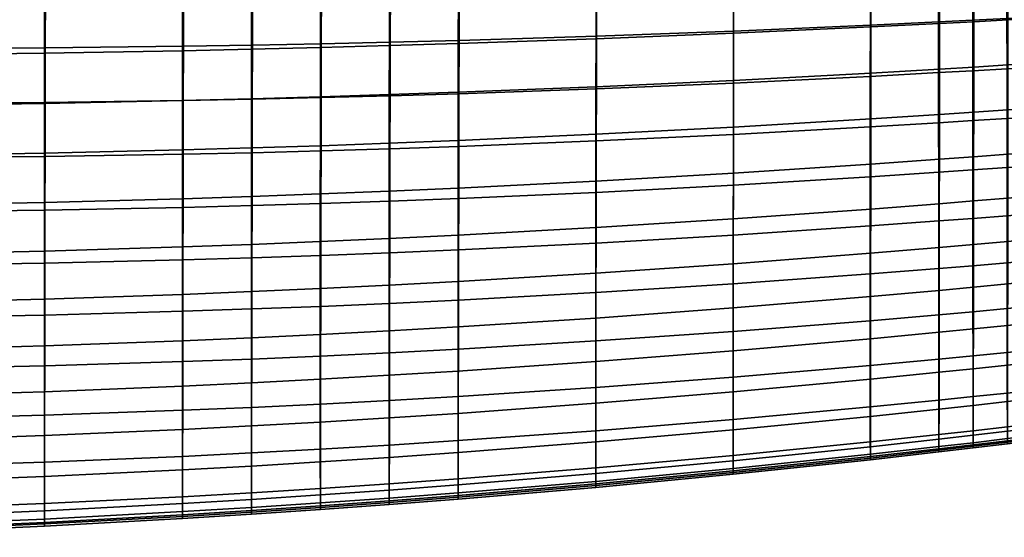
# Model space of a CAD drawing. Header units: millimetres. Extents: x -243 to 243, y -281 to 271.
# Tile 34 of 105: x 62 to 154, y -280 to -232. Entities that reach past the tile are written whole.
import ezdxf

# ---------------------------------------------------------------- set-up
doc = ezdxf.new("R2010")
doc.units = ezdxf.units.MM
doc.header["$MEASUREMENT"] = 0
doc.layers.add('nozky', color=7, linetype='Continuous', true_color=0x1e1e1e)
doc.layers.add('sedak', color=7, linetype='Continuous', true_color=0x7faed0)

msp = doc.modelspace()

# ---------------------------------------------------------------- meshes
at = {"layer": 'nozky'}
mesh = msp.add_polyface(dxfattribs=at)
corners = [(217, -230, 5), (217.276, -227.336, 2), (217, -230, 2), (-220.808, -220.808, 5), (-220.808, -220.808, 2), (-222.634, -219.288, 2), (-224.837, -218.069, 5), (-224.837, -218.069, 2), (-227.336, -217.276, 2), (-230, -217, 5), (-230, -243, 5), (-230, -243, 2), (-227.336, -242.724, 2), (-224.837, -241.931, 5), (-224.837, -241.931, 2), (-220.808, -239.192, 5), (-222.634, -240.712, 2), (-220.808, -239.192, 2), (-219.288, -237.366, 2), (-218.069, -235.163, 5), (-218.069, -235.163, 2), (-217.276, -232.664, 2), (-217, -230, 5), (-217, -230, 2), (-218.069, -224.837, 5), (-217.276, -227.336, 2), (-218.069, -224.837, 2), (-219.288, -222.634, 2), (-219.844, -234.208), (-222.217, -237.782), (-225.792, -240.157), (-234.208, -219.844), (-225.792, -219.84), (-218.994, -230), (-219.84, -225.791), (-222.222, -222.222), (-234.207, -240.157), (-222.222, -222.222), (-222.634, -219.288, 2), (-220.808, -220.808, 2), (-225.792, -219.84), (-224.837, -218.069, 2), (-230, -218.994), (-230, -217, 2), (-227.336, -217.276, 2), (-232.664, -217.276, 2), (-230, -241.007), (-227.336, -242.724, 2), (-230, -243, 2), (-225.792, -240.157), (-224.837, -241.931, 2), (-222.217, -237.782), (-220.808, -239.192, 2), (-222.634, -240.712, 2), (-219.288, -237.366, 2), (-219.844, -234.208), (-217.276, -232.664, 2), (-218.069, -235.163, 2), (-218.994, -230), (-217, -230, 2), (-219.84, -225.791), (-218.069, -224.837, 2), (-217.276, -227.336, 2), (-219.288, -222.634, 2)]
mesh.append_faces([[corners[k] for k in face] for face in [(0, 1, 2, 2), (3, 4, 5, 5), (6, 5, 7, 7), (6, 7, 8, 8), (6, 3, 5, 5), (9, 6, 8, 8), (10, 11, 12, 12), (13, 12, 14, 14), (15, 16, 17, 17), (15, 17, 18, 18), (19, 20, 21, 21), (22, 21, 23, 23), (19, 18, 20, 20), (13, 14, 16, 16), (15, 13, 16, 16), (19, 15, 18, 18), (10, 12, 13, 13), (24, 25, 26, 26), (24, 26, 27, 27), (24, 22, 23, 25), (3, 24, 27, 4), (21, 22, 19, 19), (28, 29, 30, 30), (31, 32, 28, 28), (33, 28, 34, 34), (32, 35, 34, 34), (32, 34, 28, 28), (28, 30, 36, 36), (37, 38, 39, 39), (40, 41, 38, 38), (42, 43, 44, 44), (42, 45, 43, 43), (40, 44, 41, 41), (40, 38, 37, 37), (42, 44, 40, 40), (46, 47, 48, 48), (49, 50, 47, 47), (51, 52, 53, 53), (51, 54, 52, 52), (55, 56, 57, 57), (58, 59, 56, 56), (55, 57, 54, 54), (49, 53, 50, 50), (51, 53, 49, 49), (55, 54, 51, 51), (46, 49, 47, 47), (60, 61, 62, 62), (60, 63, 61, 61), (60, 62, 59, 58), (63, 60, 37, 37), (63, 37, 39, 39), (56, 55, 58, 58)]])
at = {"layer": 'sedak'}
mesh = msp.add_polyface(dxfattribs=at)
corners = [(83.066, -202.664, 413.298), (84.001, -210.749, 415.103), (80.778, -210.757, 414.932), (75.565, -201.96, 412.785), (77.553, -210.766, 414.771), (74.328, -210.773, 414.619), (77.544, -220.457, 417.14), (77.552, -215.644, 415.854), (84.001, -215.604, 416.186), (83.991, -220.391, 417.479), (64.639, -220.561, 416.558), (64.645, -215.707, 415.293), (77.535, -225.228, 418.496), (83.981, -225.137, 418.841), (64.632, -225.374, 417.892), (77.529, -229.974, 419.852), (83.975, -229.858, 420.2), (64.628, -230.161, 419.238), (77.525, -234.683, 421.257), (83.97, -234.542, 421.605), (64.625, -234.911, 420.637), (77.521, -239.347, 422.73), (83.966, -239.182, 423.076), (64.623, -239.616, 422.108), (77.519, -243.965, 424.279), (83.963, -243.776, 424.623), (83.96, -248.314, 426.252), (90.405, -243.565, 424.99), (90.402, -248.077, 426.614), (77.517, -248.527, 425.913), (77.597, -239.34, 463.63), (77.585, -244.362, 462.946), (84.029, -244.216, 463.419), (84.041, -239.214, 464.119), (64.691, -239.526, 462.768), (64.682, -244.583, 462.108), (77.608, -234.264, 464.135), (84.054, -234.157, 464.636), (64.701, -234.421, 463.257), (77.622, -229.143, 464.462), (84.066, -229.054, 464.973), (64.712, -229.272, 463.575), (77.636, -223.983, 464.594), (84.082, -223.91, 465.109), (64.724, -224.087, 463.707), (77.657, -218.793, 464.475), (84.104, -218.736, 464.992), (64.74, -218.874, 463.604), (77.676, -213.573, 464.178), (84.125, -213.532, 464.692), (64.755, -213.633, 463.328), (87.225, -210.74, 415.283), (90.448, -215.557, 416.555), (71.101, -210.78, 414.476), (82.809, -208.29, 464.279), (86.516, -208.274, 464.595), (74.944, -208.32, 463.681), (70.777, -208.334, 463.401), (78.954, -208.305, 463.974)]
mesh.append_faces([[corners[k] for k in face] for face in [(0, 1, 2, 2), (3, 4, 5, 5), (6, 7, 8, 9), (10, 11, 7, 6), (12, 6, 9, 13), (14, 10, 6, 12), (15, 12, 13, 16), (17, 14, 12, 15), (18, 15, 16, 19), (20, 17, 15, 18), (21, 18, 19, 22), (23, 20, 18, 21), (24, 21, 22, 25), (26, 25, 27, 28), (29, 24, 25, 26), (30, 31, 32, 33), (34, 35, 31, 30), (36, 30, 33, 37), (38, 34, 30, 36), (39, 36, 37, 40), (41, 38, 36, 39), (42, 39, 40, 43), (44, 41, 39, 42), (45, 42, 43, 46), (47, 44, 42, 45), (48, 45, 46, 49), (50, 47, 45, 48), (8, 2, 1, 1), (4, 7, 5, 5), (7, 4, 2, 2), (1, 51, 8, 8), (51, 52, 8, 8), (53, 5, 7, 7), (7, 2, 8, 8), (54, 49, 55, 55), (50, 48, 56, 57), (54, 58, 48, 49), (48, 58, 56, 56)]])
mesh = msp.add_polyface(dxfattribs=at)
corners = [(51.725, -220.629, 416.091), (51.729, -215.748, 414.856), (64.645, -215.707, 415.293), (64.639, -220.561, 416.558), (38.806, -220.662, 415.73), (38.808, -215.769, 414.53), (51.721, -225.472, 417.397), (64.632, -225.374, 417.892), (38.803, -225.522, 417.002), (51.718, -230.288, 418.726), (64.628, -230.161, 419.238), (51.716, -235.067, 420.115), (64.625, -234.911, 420.637), (51.715, -239.804, 421.58), (64.623, -239.616, 422.108), (64.622, -244.274, 423.66), (77.521, -239.347, 422.73), (77.519, -243.965, 424.279), (51.714, -244.494, 423.131), (64.62, -248.878, 425.3), (77.517, -248.527, 425.913), (51.714, -249.131, 424.774), (51.775, -239.625, 462.048), (51.768, -244.707, 461.402), (64.682, -244.583, 462.108), (64.691, -239.526, 462.768), (38.847, -239.639, 461.454), (38.841, -244.736, 460.817), (51.783, -234.5, 462.529), (64.701, -234.421, 463.257), (38.853, -234.503, 461.937), (51.792, -229.336, 462.849), (64.712, -229.272, 463.575), (38.859, -229.334, 462.266), (51.801, -224.138, 462.994), (64.724, -224.087, 463.707), (38.866, -224.136, 462.432), (51.813, -218.915, 462.922), (64.74, -218.874, 463.604), (38.875, -218.917, 462.404), (51.825, -213.667, 462.684), (64.755, -213.633, 463.328), (38.883, -213.676, 462.215), (67.874, -210.787, 414.341), (71.101, -210.78, 414.476), (64.646, -210.793, 414.214), (61.417, -210.799, 414.095), (58.188, -210.805, 413.984), (54.959, -210.81, 413.88), (51.73, -210.815, 413.784), (48.5, -210.819, 413.695), (45.27, -210.823, 413.613), (77.552, -215.644, 415.854), (61.948, -208.36, 462.884), (57.276, -208.372, 462.649), (70.777, -208.334, 463.401), (66.446, -208.347, 463.134), (52.427, -208.383, 462.431), (47.396, -208.392, 462.232)]
mesh.append_faces([[corners[k] for k in face] for face in [(0, 1, 2, 3), (4, 5, 1, 0), (6, 0, 3, 7), (8, 4, 0, 6), (9, 6, 7, 10), (11, 9, 10, 12), (13, 11, 12, 14), (15, 14, 16, 17), (18, 13, 14, 15), (19, 15, 17, 20), (21, 18, 15, 19), (22, 23, 24, 25), (26, 27, 23, 22), (28, 22, 25, 29), (30, 26, 22, 28), (31, 28, 29, 32), (33, 30, 28, 31), (34, 31, 32, 35), (36, 33, 31, 34), (37, 34, 35, 38), (39, 36, 34, 37), (40, 37, 38, 41), (42, 39, 37, 40), (2, 43, 44, 44), (43, 2, 45, 45), (46, 2, 47, 47), (47, 1, 48, 48), (2, 46, 45, 45), (49, 48, 1, 1), (1, 50, 49, 49), (51, 50, 1, 1), (44, 52, 2, 2), (47, 2, 1, 1), (40, 41, 53, 54), (41, 55, 56, 56), (40, 57, 58, 58), (40, 54, 57, 57), (41, 56, 53, 53)]])
mesh = msp.add_polyface(dxfattribs=at)
corners = [(141.89, -219.368, 422.412), (141.904, -214.95, 421.26), (148.302, -214.839, 422.149), (148.291, -219.201, 423.253), (129.059, -219.667, 420.948), (129.075, -215.146, 419.723), (116.203, -219.924, 419.728), (116.219, -215.311, 418.456), (141.874, -223.755, 423.628), (148.278, -223.535, 424.421), (129.041, -224.153, 422.239), (116.186, -224.497, 421.067), (141.864, -228.125, 424.86), (148.27, -227.853, 425.616), (129.029, -228.62, 423.529), (116.175, -229.051, 422.397), (141.855, -232.469, 426.141), (148.263, -232.146, 426.863), (129.02, -233.058, 424.864), (116.166, -233.572, 423.768), (141.848, -236.782, 427.488), (148.256, -236.41, 428.178), (129.011, -237.46, 426.263), (116.158, -238.054, 425.202), (141.84, -241.061, 428.911), (148.249, -240.644, 429.57), (129.004, -241.824, 427.734), (116.151, -242.495, 426.707), (148.176, -236.737, 471.469), (148.178, -241.418, 470.386), (151.372, -241.217, 470.803), (151.369, -236.557, 471.91), (141.792, -237.082, 470.572), (141.79, -241.805, 469.541), (129.009, -237.709, 468.838), (129.001, -242.51, 467.909), (116.193, -238.251, 467.244), (116.182, -243.119, 466.404), (148.175, -232.001, 472.357), (151.366, -231.844, 472.823), (141.795, -232.303, 471.406), (129.019, -232.852, 469.571), (116.205, -233.325, 467.89), (148.174, -227.221, 473.05), (151.364, -227.087, 473.54), (141.798, -227.478, 472.045), (129.028, -227.947, 470.109), (116.218, -228.35, 468.342), (148.173, -222.403, 473.543), (151.361, -222.294, 474.06), (141.802, -222.615, 472.483), (129.04, -223.001, 470.441), (116.234, -223.333, 468.586), (148.172, -217.559, 473.832), (151.357, -217.475, 474.381), (141.808, -217.724, 472.704), (129.058, -218.025, 470.534), (116.258, -218.286, 468.576)]
mesh.append_faces([[corners[k] for k in face] for face in [(0, 1, 2, 3), (4, 5, 1, 0), (6, 7, 5, 4), (8, 0, 3, 9), (10, 4, 0, 8), (11, 6, 4, 10), (12, 8, 9, 13), (14, 10, 8, 12), (15, 11, 10, 14), (16, 12, 13, 17), (18, 14, 12, 16), (19, 15, 14, 18), (20, 16, 17, 21), (22, 18, 16, 20), (23, 19, 18, 22), (24, 20, 21, 25), (26, 22, 20, 24), (27, 23, 22, 26), (28, 29, 30, 31), (32, 33, 29, 28), (34, 35, 33, 32), (36, 37, 35, 34), (38, 28, 31, 39), (40, 32, 28, 38), (41, 34, 32, 40), (42, 36, 34, 41), (43, 38, 39, 44), (45, 40, 38, 43), (46, 41, 40, 45), (47, 42, 41, 46), (48, 43, 44, 49), (50, 45, 43, 48), (51, 46, 45, 50), (52, 47, 46, 51), (53, 48, 49, 54), (55, 50, 48, 53), (56, 51, 50, 55), (57, 52, 51, 56)]])
mesh = msp.add_polyface(dxfattribs=at)
corners = [(103.312, -224.79, 420.068), (103.327, -220.14, 418.706), (116.203, -219.924, 419.728), (116.186, -224.497, 421.067), (96.87, -224.918, 419.625), (96.883, -220.233, 418.259), (90.426, -225.034, 419.217), (90.438, -220.317, 417.852), (83.981, -225.137, 418.841), (83.991, -220.391, 417.479), (103.302, -229.42, 421.42), (116.175, -229.051, 422.397), (96.861, -229.581, 420.983), (90.419, -229.727, 420.577), (83.975, -229.858, 420.2), (103.294, -234.014, 422.813), (116.166, -233.572, 423.768), (96.855, -234.208, 422.382), (90.413, -234.384, 421.98), (83.97, -234.542, 421.605), (103.288, -238.567, 424.27), (116.158, -238.054, 425.202), (96.85, -238.792, 423.846), (90.409, -238.998, 423.448), (83.966, -239.182, 423.076), (103.282, -243.075, 425.798), (116.151, -242.495, 426.707), (96.845, -243.331, 425.382), (90.405, -243.565, 424.99), (83.963, -243.776, 424.623), (103.357, -238.703, 465.849), (103.344, -243.631, 465.078), (116.182, -243.119, 466.404), (116.193, -238.251, 467.244), (96.923, -238.895, 465.225), (96.91, -243.851, 464.483), (90.482, -239.065, 464.65), (90.471, -244.045, 463.93), (84.041, -239.214, 464.119), (84.029, -244.216, 463.419), (103.372, -233.717, 466.428), (116.205, -233.325, 467.89), (96.938, -233.884, 465.78), (90.495, -234.03, 465.183), (84.054, -234.157, 464.636), (103.388, -228.683, 466.818), (116.218, -228.35, 468.342), (96.952, -228.824, 466.147), (90.509, -228.947, 465.533), (84.066, -229.054, 464.973), (103.406, -223.607, 467.001), (116.234, -223.333, 468.586), (96.97, -223.722, 466.309), (90.525, -223.823, 465.68), (84.082, -223.91, 465.109), (84.104, -218.736, 464.992), (90.549, -218.669, 465.569)]
mesh.append_faces([[corners[k] for k in face] for face in [(0, 1, 2, 3), (4, 5, 1, 0), (6, 7, 5, 4), (8, 9, 7, 6), (10, 0, 3, 11), (12, 4, 0, 10), (13, 6, 4, 12), (14, 8, 6, 13), (15, 10, 11, 16), (17, 12, 10, 15), (18, 13, 12, 17), (19, 14, 13, 18), (20, 15, 16, 21), (22, 17, 15, 20), (23, 18, 17, 22), (24, 19, 18, 23), (25, 20, 21, 26), (27, 22, 20, 25), (28, 23, 22, 27), (29, 24, 23, 28), (30, 31, 32, 33), (34, 35, 31, 30), (36, 37, 35, 34), (38, 39, 37, 36), (40, 30, 33, 41), (42, 34, 30, 40), (43, 36, 34, 42), (44, 38, 36, 43), (45, 40, 41, 46), (47, 42, 40, 45), (48, 43, 42, 47), (49, 44, 43, 48), (50, 45, 46, 51), (52, 47, 45, 50), (53, 48, 47, 52), (54, 49, 48, 53), (55, 54, 53, 56)]])
mesh = msp.add_polyface(dxfattribs=at)
corners = [(157.856, -223.178, 425.775), (157.863, -218.929, 424.689), (161.044, -218.832, 425.222), (161.039, -223.051, 426.281), (154.668, -223.301, 425.299), (154.677, -219.023, 424.185), (151.475, -223.42, 424.849), (151.486, -219.114, 423.707), (148.278, -223.535, 424.421), (148.291, -219.201, 423.253), (161.035, -227.254, 427.387), (164.216, -222.92, 426.819), (164.214, -227.093, 427.902), (157.851, -227.411, 426.905), (154.662, -227.563, 426.451), (151.468, -227.71, 426.022), (148.27, -227.853, 425.616), (161.032, -231.439, 428.554), (164.212, -231.248, 429.047), (157.847, -231.623, 428.093), (154.656, -231.803, 427.66), (151.461, -231.977, 427.251), (148.263, -232.146, 426.863), (161.029, -235.6, 429.791), (164.211, -235.382, 430.262), (157.843, -235.811, 429.351), (154.651, -236.017, 428.938), (151.455, -236.216, 428.548), (148.256, -236.41, 428.178), (161.026, -239.736, 431.107), (164.209, -239.492, 431.557), (157.838, -239.972, 430.688), (154.646, -240.202, 430.295), (151.449, -240.426, 429.923), (160.968, -235.995, 473.107), (160.971, -240.585, 471.947), (164.177, -240.367, 472.259), (164.175, -235.802, 473.425), (157.764, -236.186, 472.74), (157.769, -240.8, 471.592), (160.964, -231.355, 474.073), (164.173, -231.188, 474.395), (157.76, -231.52, 473.693), (154.561, -231.683, 473.271), (154.565, -236.373, 472.337), (151.366, -231.844, 472.823), (151.369, -236.557, 471.91), (160.96, -226.674, 474.843), (164.171, -226.534, 475.169), (157.756, -226.813, 474.451), (154.558, -226.951, 474.011), (151.364, -227.087, 473.54), (160.957, -221.959, 475.418), (164.168, -221.848, 475.747), (157.752, -222.071, 475.013), (154.554, -222.183, 474.554), (151.361, -222.294, 474.06)]
mesh.append_faces([[corners[k] for k in face] for face in [(0, 1, 2, 3), (4, 5, 1, 0), (6, 7, 5, 4), (8, 9, 7, 6), (10, 3, 11, 12), (13, 0, 3, 10), (14, 4, 0, 13), (15, 6, 4, 14), (16, 8, 6, 15), (17, 10, 12, 18), (19, 13, 10, 17), (20, 14, 13, 19), (21, 15, 14, 20), (22, 16, 15, 21), (23, 17, 18, 24), (25, 19, 17, 23), (26, 20, 19, 25), (27, 21, 20, 26), (28, 22, 21, 27), (29, 23, 24, 30), (31, 25, 23, 29), (32, 26, 25, 31), (33, 27, 26, 32), (34, 35, 36, 37), (38, 39, 35, 34), (40, 34, 37, 41), (42, 38, 34, 40), (43, 44, 38, 42), (45, 46, 44, 43), (47, 40, 41, 48), (49, 42, 40, 47), (50, 43, 42, 49), (51, 45, 43, 50), (52, 47, 48, 53), (54, 49, 47, 52), (55, 50, 49, 54), (56, 51, 50, 55)]])
mesh = msp.add_polyface(dxfattribs=at)
corners = [(148.249, -240.644, 429.57), (148.256, -236.41, 428.178), (151.455, -236.216, 428.548), (151.449, -240.426, 429.923), (157.834, -244.097, 432.114), (157.838, -239.972, 430.688), (161.026, -239.736, 431.107), (161.023, -243.837, 432.513), (154.641, -244.351, 431.739), (154.646, -240.202, 430.295), (151.443, -244.597, 431.385), (148.243, -244.837, 431.048), (157.83, -248.181, 433.644), (161.02, -247.898, 434.024), (154.636, -248.456, 433.287), (151.438, -248.723, 432.949), (148.237, -248.984, 432.627), (157.826, -252.211, 435.3), (161.017, -251.908, 435.661), (154.631, -252.506, 434.96), (151.433, -252.794, 434.637), (148.231, -253.074, 434.329), (157.822, -256.168, 437.113), (161.014, -255.846, 437.456), (154.626, -256.483, 436.788), (151.427, -256.789, 436.479), (157.818, -260.023, 439.128), (161.011, -259.683, 439.456), (154.622, -260.355, 438.818), (151.422, -260.679, 438.521), (157.785, -258.495, 464.795), (157.789, -262.568, 462.381), (160.988, -262.241, 462.668), (160.984, -258.19, 465.097), (154.585, -258.793, 464.483), (154.59, -262.889, 462.087), (157.781, -254.235, 466.872), (160.981, -253.952, 467.187), (154.581, -254.512, 466.541), (151.383, -254.782, 466.202), (151.386, -259.085, 464.165), (157.776, -249.849, 468.673), (160.978, -249.588, 469.001), (154.577, -250.104, 468.325), (151.379, -250.353, 467.964), (160.975, -245.131, 470.579), (164.181, -249.322, 469.302), (164.179, -244.889, 470.885), (157.772, -245.369, 470.237), (154.573, -245.602, 469.871), (151.375, -245.83, 469.488), (160.971, -240.585, 471.947), (164.177, -240.367, 472.259), (157.769, -240.8, 471.592), (154.569, -241.01, 471.207), (151.372, -241.217, 470.803), (154.565, -236.373, 472.337), (157.764, -236.186, 472.74), (151.369, -236.557, 471.91)]
mesh.append_faces([[corners[k] for k in face] for face in [(0, 1, 2, 3), (4, 5, 6, 7), (8, 9, 5, 4), (10, 3, 9, 8), (11, 0, 3, 10), (12, 4, 7, 13), (14, 8, 4, 12), (15, 10, 8, 14), (16, 11, 10, 15), (17, 12, 13, 18), (19, 14, 12, 17), (20, 15, 14, 19), (21, 16, 15, 20), (22, 17, 18, 23), (24, 19, 17, 22), (25, 20, 19, 24), (26, 22, 23, 27), (28, 24, 22, 26), (29, 25, 24, 28), (30, 31, 32, 33), (34, 35, 31, 30), (36, 30, 33, 37), (38, 34, 30, 36), (39, 40, 34, 38), (41, 36, 37, 42), (43, 38, 36, 41), (44, 39, 38, 43), (45, 42, 46, 47), (48, 41, 42, 45), (49, 43, 41, 48), (50, 44, 43, 49), (51, 45, 47, 52), (53, 48, 45, 51), (54, 49, 48, 53), (55, 50, 49, 54), (56, 54, 53, 57), (58, 55, 54, 56)]])
mesh = msp.add_polyface(dxfattribs=at)
corners = [(141.833, -245.297, 430.418), (141.84, -241.061, 428.911), (148.249, -240.644, 429.57), (148.243, -244.837, 431.048), (128.997, -246.141, 429.286), (129.004, -241.824, 427.734), (116.146, -246.885, 428.293), (116.151, -242.495, 426.707), (141.827, -249.485, 432.024), (148.237, -248.984, 432.627), (128.991, -250.405, 430.934), (116.141, -251.219, 429.971), (141.821, -253.613, 433.749), (148.231, -253.074, 434.329), (128.985, -254.606, 432.698), (116.137, -255.487, 431.763), (148.226, -257.088, 436.183), (151.433, -252.794, 434.637), (151.427, -256.789, 436.479), (141.815, -257.663, 435.625), (128.981, -258.725, 434.606), (116.133, -259.669, 433.696), (148.22, -260.995, 438.236), (151.422, -260.679, 438.521), (141.811, -261.605, 437.696), (128.978, -262.732, 436.705), (116.131, -263.738, 435.815), (148.215, -264.738, 440.562), (151.417, -264.405, 440.838), (141.806, -265.38, 440.037), (148.188, -259.37, 463.845), (148.19, -263.509, 461.493), (151.391, -263.203, 461.79), (151.386, -259.085, 464.165), (141.788, -259.918, 463.205), (141.789, -264.099, 460.903), (128.979, -260.925, 461.979), (128.976, -265.186, 459.778), (148.185, -255.046, 465.858), (151.383, -254.782, 466.202), (141.788, -255.554, 465.168), (128.983, -256.483, 463.841), (116.155, -257.298, 462.614), (116.148, -261.812, 460.848), (148.182, -250.597, 467.596), (151.379, -250.353, 467.964), (141.788, -251.064, 466.855), (128.988, -251.918, 465.426), (116.163, -252.663, 464.105), (148.18, -246.052, 469.096), (151.375, -245.83, 469.488), (141.789, -246.479, 468.303), (128.994, -247.258, 466.773), (116.172, -247.934, 465.36), (148.178, -241.418, 470.386), (151.372, -241.217, 470.803), (141.79, -241.805, 469.541), (129.001, -242.51, 467.909), (116.182, -243.119, 466.404)]
mesh.append_faces([[corners[k] for k in face] for face in [(0, 1, 2, 3), (4, 5, 1, 0), (6, 7, 5, 4), (8, 0, 3, 9), (10, 4, 0, 8), (11, 6, 4, 10), (12, 8, 9, 13), (14, 10, 8, 12), (15, 11, 10, 14), (16, 13, 17, 18), (19, 12, 13, 16), (20, 14, 12, 19), (21, 15, 14, 20), (22, 16, 18, 23), (24, 19, 16, 22), (25, 20, 19, 24), (26, 21, 20, 25), (27, 22, 23, 28), (29, 24, 22, 27), (30, 31, 32, 33), (34, 35, 31, 30), (36, 37, 35, 34), (38, 30, 33, 39), (40, 34, 30, 38), (41, 36, 34, 40), (42, 43, 36, 41), (44, 38, 39, 45), (46, 40, 38, 44), (47, 41, 40, 46), (48, 42, 41, 47), (49, 44, 45, 50), (51, 46, 44, 49), (52, 47, 46, 51), (53, 48, 47, 52), (54, 49, 50, 55), (56, 51, 49, 54), (57, 52, 51, 56), (58, 53, 52, 57)]])
mesh = msp.add_polyface(dxfattribs=at)
corners = [(103.278, -247.53, 427.406), (103.282, -243.075, 425.798), (116.151, -242.495, 426.707), (116.146, -246.885, 428.293), (96.841, -247.816, 426.999), (96.845, -243.331, 425.382), (103.274, -251.927, 429.107), (116.141, -251.219, 429.971), (96.838, -252.242, 428.709), (103.271, -256.256, 430.92), (116.137, -255.487, 431.763), (96.836, -256.599, 430.531), (103.27, -260.497, 432.873), (116.133, -259.669, 433.696), (103.27, -264.623, 435.009), (116.131, -263.738, 435.815), (103.27, -268.578, 437.402), (116.13, -267.636, 438.194), (103.271, -272.236, 440.176), (116.13, -271.236, 440.957), (116.13, -274.208, 444.345), (128.973, -270.11, 441.82), (128.972, -273.018, 445.2), (103.273, -275.27, 443.572), (96.84, -275.753, 443.217), (96.838, -272.689, 439.815), (116.131, -275.174, 446.396), (128.971, -273.955, 447.238), (103.275, -276.266, 445.639), (96.842, -276.763, 445.292), (103.276, -276.596, 447.83), (116.132, -275.495, 448.573), (96.844, -277.098, 447.49), (103.278, -276.413, 448.986), (116.132, -275.322, 449.727), (96.845, -276.911, 448.648), (103.279, -276.006, 450.106), (116.133, -274.933, 450.851), (96.846, -276.494, 449.768), (103.281, -274.705, 452.162), (116.134, -273.682, 452.924), (96.849, -275.169, 451.815), (103.287, -271.13, 455.343), (116.138, -270.206, 456.183), (96.854, -271.544, 454.96), (103.293, -266.99, 457.817), (116.143, -266.151, 458.744), (96.861, -267.364, 457.394), (103.302, -262.578, 459.835), (116.148, -261.812, 460.848), (96.869, -262.915, 459.373), (103.311, -257.996, 461.518), (116.155, -257.298, 462.614), (96.878, -258.301, 461.019), (103.32, -253.297, 462.929), (116.163, -252.663, 464.105), (96.888, -253.571, 462.396), (103.332, -248.505, 464.108), (116.172, -247.934, 465.36), (96.898, -248.751, 463.542), (103.344, -243.631, 465.078), (116.182, -243.119, 466.404), (96.91, -243.851, 464.483)]
mesh.append_faces([[corners[k] for k in face] for face in [(0, 1, 2, 3), (4, 5, 1, 0), (6, 0, 3, 7), (8, 4, 0, 6), (9, 6, 7, 10), (11, 8, 6, 9), (12, 9, 10, 13), (14, 12, 13, 15), (16, 14, 15, 17), (18, 16, 17, 19), (20, 19, 21, 22), (23, 18, 19, 20), (24, 25, 18, 23), (26, 20, 22, 27), (28, 23, 20, 26), (29, 24, 23, 28), (30, 28, 26, 31), (32, 29, 28, 30), (33, 30, 31, 34), (35, 32, 30, 33), (36, 33, 34, 37), (38, 35, 33, 36), (39, 36, 37, 40), (41, 38, 36, 39), (42, 39, 40, 43), (44, 41, 39, 42), (45, 42, 43, 46), (47, 44, 42, 45), (48, 45, 46, 49), (50, 47, 45, 48), (51, 48, 49, 52), (53, 50, 48, 51), (54, 51, 52, 55), (56, 53, 51, 54), (57, 54, 55, 58), (59, 56, 54, 57), (60, 57, 58, 61), (62, 59, 57, 60)]])
mesh = msp.add_polyface(dxfattribs=at)
corners = [(90.402, -248.077, 426.614), (90.405, -243.565, 424.99), (96.845, -243.331, 425.382), (96.841, -247.816, 426.999), (90.4, -252.53, 428.332), (96.838, -252.242, 428.709), (90.398, -256.914, 430.162), (96.836, -256.599, 430.531), (96.835, -260.867, 432.492), (103.271, -256.256, 430.92), (103.27, -260.497, 432.873), (90.398, -261.209, 432.131), (96.835, -265.021, 434.636), (103.27, -264.623, 435.009), (90.398, -265.388, 434.283), (96.836, -269.002, 437.036), (103.27, -268.578, 437.402), (90.399, -269.396, 436.689), (96.838, -272.689, 439.815), (103.271, -272.236, 440.176), (90.401, -273.11, 439.474), (90.404, -276.204, 442.883), (96.84, -275.753, 443.217), (83.965, -276.623, 442.57), (83.962, -273.499, 439.154), (90.406, -277.228, 444.966), (96.842, -276.763, 445.292), (83.966, -277.661, 444.662), (90.408, -277.568, 447.173), (96.844, -277.098, 447.49), (83.968, -278.005, 446.877), (90.409, -277.376, 448.332), (96.845, -276.911, 448.648), (83.969, -277.809, 448.038), (90.41, -276.95, 449.451), (96.846, -276.494, 449.768), (83.971, -277.374, 449.157), (90.412, -275.6, 451.492), (96.849, -275.169, 451.815), (83.973, -276, 451.191), (90.418, -271.926, 454.603), (96.854, -271.544, 454.96), (83.979, -272.277, 454.27), (90.424, -267.705, 456.999), (96.861, -267.364, 457.394), (83.985, -268.016, 456.63), (90.432, -263.222, 458.941), (96.869, -262.915, 459.373), (83.992, -263.499, 458.538), (90.44, -258.577, 460.553), (96.878, -258.301, 461.019), (84, -258.823, 460.118), (90.449, -253.818, 461.898), (96.888, -253.571, 462.396), (84.009, -254.037, 461.435), (90.459, -248.971, 463.016), (96.898, -248.751, 463.542), (84.019, -249.164, 462.527), (90.471, -244.045, 463.93), (96.91, -243.851, 464.483), (84.029, -244.216, 463.419)]
mesh.append_faces([[corners[k] for k in face] for face in [(0, 1, 2, 3), (4, 0, 3, 5), (6, 4, 5, 7), (8, 7, 9, 10), (11, 6, 7, 8), (12, 8, 10, 13), (14, 11, 8, 12), (15, 12, 13, 16), (17, 14, 12, 15), (18, 15, 16, 19), (20, 17, 15, 18), (21, 20, 18, 22), (23, 24, 20, 21), (25, 21, 22, 26), (27, 23, 21, 25), (28, 25, 26, 29), (30, 27, 25, 28), (31, 28, 29, 32), (33, 30, 28, 31), (34, 31, 32, 35), (36, 33, 31, 34), (37, 34, 35, 38), (39, 36, 34, 37), (40, 37, 38, 41), (42, 39, 37, 40), (43, 40, 41, 44), (45, 42, 40, 43), (46, 43, 44, 47), (48, 45, 43, 46), (49, 46, 47, 50), (51, 48, 46, 49), (52, 49, 50, 53), (54, 51, 49, 52), (55, 52, 53, 56), (57, 54, 52, 55), (58, 55, 56, 59), (60, 57, 55, 58)]])
mesh = msp.add_polyface(dxfattribs=at)
corners = [(64.62, -253.421, 427.039), (64.62, -248.878, 425.3), (77.517, -248.527, 425.913), (77.515, -253.029, 427.643), (51.713, -253.709, 426.52), (51.714, -249.131, 424.774), (64.62, -257.896, 428.893), (77.515, -257.46, 429.486), (51.714, -258.219, 428.384), (64.62, -262.282, 430.89), (77.515, -261.804, 431.47), (51.715, -262.643, 430.392), (64.621, -266.554, 433.07), (77.515, -266.031, 433.636), (51.716, -266.955, 432.586), (64.623, -270.659, 435.504), (77.517, -270.089, 436.056), (51.718, -271.103, 435.035), (64.625, -274.476, 438.316), (77.519, -273.857, 438.854), (51.72, -274.969, 437.861), (51.722, -278.235, 441.319), (64.628, -277.686, 441.755), (51.724, -279.343, 443.461), (64.629, -278.767, 443.877), (38.807, -279.79, 443.132), (38.806, -278.654, 440.968), (51.725, -279.709, 445.724), (64.631, -279.124, 446.119), (38.808, -280.163, 445.416), (51.726, -279.489, 446.898), (64.632, -278.913, 447.288), (38.809, -279.934, 446.597), (51.727, -279.01, 448.021), (64.633, -278.452, 448.409), (38.81, -279.437, 447.722), (51.729, -277.514, 450.03), (64.635, -277.005, 450.427), (38.811, -277.893, 449.724), (51.733, -273.553, 452.964), (64.64, -273.138, 453.416), (38.814, -273.84, 452.606), (51.737, -269.101, 455.165), (64.646, -268.761, 455.676), (38.817, -269.317, 454.75), (51.742, -264.428, 456.926), (64.651, -264.147, 457.492), (38.821, -264.587, 456.461), (51.748, -259.618, 458.378), (64.658, -259.388, 458.991), (38.826, -259.733, 457.87), (51.754, -254.716, 459.585), (64.666, -254.528, 460.236), (38.831, -254.794, 459.043), (51.761, -249.741, 460.585), (64.673, -249.589, 461.267), (38.835, -249.79, 460.018), (51.768, -244.707, 461.402), (64.682, -244.583, 462.108), (38.841, -244.736, 460.817)]
mesh.append_faces([[corners[k] for k in face] for face in [(0, 1, 2, 3), (4, 5, 1, 0), (6, 0, 3, 7), (8, 4, 0, 6), (9, 6, 7, 10), (11, 8, 6, 9), (12, 9, 10, 13), (14, 11, 9, 12), (15, 12, 13, 16), (17, 14, 12, 15), (18, 15, 16, 19), (20, 17, 15, 18), (21, 20, 18, 22), (23, 21, 22, 24), (25, 26, 21, 23), (27, 23, 24, 28), (29, 25, 23, 27), (30, 27, 28, 31), (32, 29, 27, 30), (33, 30, 31, 34), (35, 32, 30, 33), (36, 33, 34, 37), (38, 35, 33, 36), (39, 36, 37, 40), (41, 38, 36, 39), (42, 39, 40, 43), (44, 41, 39, 42), (45, 42, 43, 46), (47, 44, 42, 45), (48, 45, 46, 49), (50, 47, 45, 48), (51, 48, 49, 52), (53, 50, 48, 51), (54, 51, 52, 55), (56, 53, 51, 54), (57, 54, 55, 58), (59, 56, 54, 57)]])
mesh = msp.add_polyface(dxfattribs=at)
corners = [(83.959, -252.793, 427.977), (83.96, -248.314, 426.252), (90.402, -248.077, 426.614), (90.4, -252.53, 428.332), (77.515, -253.029, 427.643), (77.517, -248.527, 425.913), (83.958, -257.201, 429.814), (90.398, -256.914, 430.162), (77.515, -257.46, 429.486), (83.958, -261.521, 431.79), (90.398, -261.209, 432.131), (77.515, -261.804, 431.47), (83.958, -265.725, 433.95), (90.398, -265.388, 434.283), (77.515, -266.031, 433.636), (83.959, -269.758, 436.362), (90.399, -269.396, 436.689), (77.517, -270.089, 436.056), (83.962, -273.499, 439.154), (90.401, -273.11, 439.474), (77.519, -273.857, 438.854), (77.522, -277.009, 442.277), (83.965, -276.623, 442.57), (64.628, -277.686, 441.755), (64.625, -274.476, 438.316), (77.523, -278.062, 444.379), (83.966, -277.661, 444.662), (64.629, -278.767, 443.877), (77.525, -278.41, 446.602), (83.968, -278.005, 446.877), (64.631, -279.124, 446.119), (77.526, -278.209, 447.766), (83.969, -277.809, 448.038), (64.632, -278.913, 447.288), (77.528, -277.766, 448.886), (83.971, -277.374, 449.157), (64.633, -278.452, 448.409), (77.53, -276.367, 450.914), (83.973, -276, 451.191), (64.635, -277.005, 450.427), (77.536, -272.596, 453.961), (83.979, -272.277, 454.27), (64.64, -273.138, 453.416), (77.542, -268.296, 456.286), (83.985, -268.016, 456.63), (64.646, -268.761, 455.676), (77.549, -263.745, 458.162), (83.992, -263.499, 458.538), (64.651, -264.147, 457.492), (77.557, -259.04, 459.713), (84, -258.823, 460.118), (64.658, -259.388, 458.991), (77.565, -254.229, 461.004), (84.009, -254.037, 461.435), (64.666, -254.528, 460.236), (77.575, -249.332, 462.074), (84.019, -249.164, 462.527), (64.673, -249.589, 461.267), (77.585, -244.362, 462.946), (84.029, -244.216, 463.419), (64.682, -244.583, 462.108)]
mesh.append_faces([[corners[k] for k in face] for face in [(0, 1, 2, 3), (4, 5, 1, 0), (6, 0, 3, 7), (8, 4, 0, 6), (9, 6, 7, 10), (11, 8, 6, 9), (12, 9, 10, 13), (14, 11, 9, 12), (15, 12, 13, 16), (17, 14, 12, 15), (18, 15, 16, 19), (20, 17, 15, 18), (21, 20, 18, 22), (23, 24, 20, 21), (25, 21, 22, 26), (27, 23, 21, 25), (28, 25, 26, 29), (30, 27, 25, 28), (31, 28, 29, 32), (33, 30, 28, 31), (34, 31, 32, 35), (36, 33, 31, 34), (37, 34, 35, 38), (39, 36, 34, 37), (40, 37, 38, 41), (42, 39, 37, 40), (43, 40, 41, 44), (45, 42, 40, 43), (46, 43, 44, 47), (48, 45, 43, 46), (49, 46, 47, 50), (51, 48, 46, 49), (52, 49, 50, 53), (54, 51, 49, 52), (55, 52, 53, 56), (57, 54, 52, 55), (58, 55, 56, 59), (60, 57, 55, 58)]])
mesh = msp.add_polyface(dxfattribs=at)
corners = [(157.813, -263.715, 441.423), (157.818, -260.023, 439.128), (161.011, -259.683, 439.456), (161.008, -263.359, 441.735), (154.617, -264.064, 441.125), (154.622, -260.355, 438.818), (151.417, -264.405, 440.838), (151.422, -260.679, 438.521), (157.81, -267.111, 444.124), (161.004, -266.738, 444.422), (154.612, -267.477, 443.836), (151.413, -267.834, 443.559), (157.806, -269.873, 447.461), (161.001, -269.483, 447.747), (154.608, -270.254, 447.183), (151.408, -270.628, 446.913), (157.804, -270.742, 449.456), (161, -270.345, 449.734), (154.605, -271.131, 449.186), (151.406, -271.512, 448.922), (160.998, -270.633, 451.856), (164.194, -269.94, 450.018), (164.193, -270.226, 452.131), (157.802, -271.032, 451.587), (154.604, -271.423, 451.323), (151.403, -271.807, 451.064), (160.997, -270.493, 452.999), (164.193, -270.089, 453.27), (157.801, -270.89, 452.733), (154.602, -271.279, 452.471), (151.402, -271.66, 452.214), (160.997, -270.168, 454.128), (164.192, -269.768, 454.396), (157.8, -270.56, 453.864), (154.601, -270.944, 453.603), (151.401, -271.32, 453.346), (160.995, -269.094, 456.262), (164.191, -268.708, 456.526), (157.797, -269.473, 455.997), (154.599, -269.844, 455.735), (151.399, -270.208, 455.475), (160.991, -265.98, 459.791), (164.189, -265.621, 460.061), (157.793, -266.332, 459.516), (154.594, -266.677, 459.24), (151.395, -267.013, 458.963), (160.988, -262.241, 462.668), (164.188, -261.906, 462.946), (157.789, -262.568, 462.381), (154.59, -262.889, 462.087), (151.391, -263.203, 461.79), (151.386, -259.085, 464.165), (154.585, -258.793, 464.483)]
mesh.append_faces([[corners[k] for k in face] for face in [(0, 1, 2, 3), (4, 5, 1, 0), (6, 7, 5, 4), (8, 0, 3, 9), (10, 4, 0, 8), (11, 6, 4, 10), (12, 8, 9, 13), (14, 10, 8, 12), (15, 11, 10, 14), (16, 12, 13, 17), (18, 14, 12, 16), (19, 15, 14, 18), (20, 17, 21, 22), (23, 16, 17, 20), (24, 18, 16, 23), (25, 19, 18, 24), (26, 20, 22, 27), (28, 23, 20, 26), (29, 24, 23, 28), (30, 25, 24, 29), (31, 26, 27, 32), (33, 28, 26, 31), (34, 29, 28, 33), (35, 30, 29, 34), (36, 31, 32, 37), (38, 33, 31, 36), (39, 34, 33, 38), (40, 35, 34, 39), (41, 36, 37, 42), (43, 38, 36, 41), (44, 39, 38, 43), (45, 40, 39, 44), (46, 41, 42, 47), (48, 43, 41, 46), (49, 44, 43, 48), (50, 45, 44, 49), (51, 50, 49, 52)]])
mesh = msp.add_polyface(dxfattribs=at)
corners = [(128.975, -266.57, 439.068), (128.978, -262.732, 436.705), (141.811, -261.605, 437.696), (141.806, -265.38, 440.037), (116.13, -267.636, 438.194), (116.131, -263.738, 435.815), (148.21, -268.183, 443.29), (148.215, -264.738, 440.562), (151.417, -264.405, 440.838), (151.413, -267.834, 443.559), (141.802, -268.857, 442.775), (128.973, -270.11, 441.82), (116.13, -271.236, 440.957), (148.206, -270.993, 446.65), (151.408, -270.628, 446.913), (141.798, -271.7, 446.143), (128.972, -273.018, 445.2), (148.204, -271.885, 448.664), (151.406, -271.512, 448.922), (141.797, -272.607, 448.166), (128.971, -273.955, 447.238), (148.202, -272.182, 450.811), (151.403, -271.807, 451.064), (141.795, -272.909, 450.32), (128.971, -274.266, 449.404), (116.132, -275.495, 448.573), (116.131, -275.174, 446.396), (148.201, -272.032, 451.962), (151.402, -271.66, 452.214), (141.795, -272.755, 451.472), (128.971, -274.102, 450.557), (116.132, -275.322, 449.727), (148.2, -271.688, 453.093), (151.401, -271.32, 453.346), (141.794, -272.401, 452.603), (128.972, -273.731, 451.684), (116.133, -274.933, 450.851), (148.198, -270.563, 455.219), (151.399, -270.208, 455.475), (141.793, -271.251, 454.719), (128.972, -272.53, 453.778), (116.134, -273.682, 452.924), (148.194, -267.343, 458.688), (151.395, -267.013, 458.963), (141.791, -267.978, 458.147), (128.973, -269.155, 457.121), (116.138, -270.206, 456.183), (148.19, -263.509, 461.493), (151.391, -263.203, 461.79), (141.789, -264.099, 460.903), (128.976, -265.186, 459.778), (116.143, -266.151, 458.744), (116.148, -261.812, 460.848), (128.979, -260.925, 461.979)]
mesh.append_faces([[corners[k] for k in face] for face in [(0, 1, 2, 3), (4, 5, 1, 0), (6, 7, 8, 9), (10, 3, 7, 6), (11, 0, 3, 10), (12, 4, 0, 11), (13, 6, 9, 14), (15, 10, 6, 13), (16, 11, 10, 15), (17, 13, 14, 18), (19, 15, 13, 17), (20, 16, 15, 19), (21, 17, 18, 22), (23, 19, 17, 21), (24, 20, 19, 23), (25, 26, 20, 24), (27, 21, 22, 28), (29, 23, 21, 27), (30, 24, 23, 29), (31, 25, 24, 30), (32, 27, 28, 33), (34, 29, 27, 32), (35, 30, 29, 34), (36, 31, 30, 35), (37, 32, 33, 38), (39, 34, 32, 37), (40, 35, 34, 39), (41, 36, 35, 40), (42, 37, 38, 43), (44, 39, 37, 42), (45, 40, 39, 44), (46, 41, 40, 45), (47, 42, 43, 48), (49, 44, 42, 47), (50, 45, 44, 49), (51, 46, 45, 50), (52, 51, 50, 53)]])

doc.saveas('drawing.dxf')
